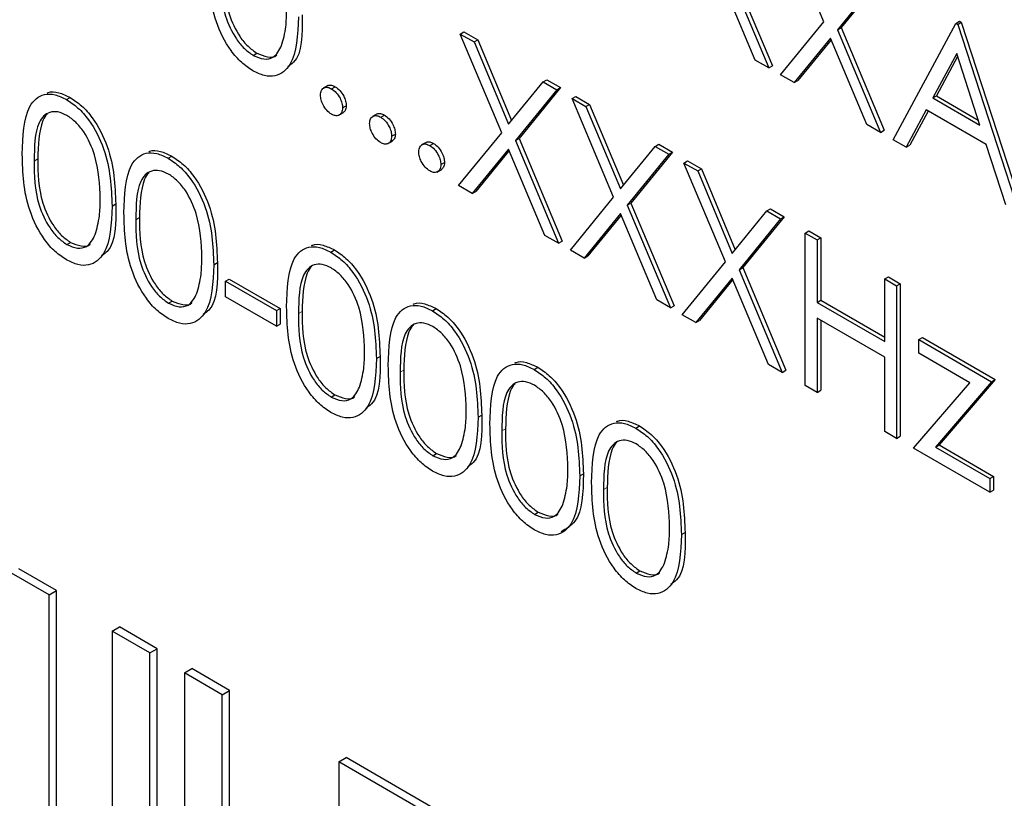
# Paper-space layout 'Blatt2' of a CAD drawing. Header units: millimetres. Extents: x 5 to 418, y 2 to 292.
# Tile 27 of 74: x 103.03 to 106.2, y 185.95 to 188.45. Entities that reach past the tile are written whole.
import ezdxf

# ---------------------------------------------------------------- set-up
doc = ezdxf.new("R2010")
doc.units = ezdxf.units.MM

psp = doc.layouts.new('Blatt2')

# ---------------------------------------------------------------- linework, layer by layer
at = {"color": 7, "linetype": 'Continuous', "lineweight": 25}
for p, q in [((105.6155, 188.439), (105.4824, 188.7559)), ((105.3004, 188.6208), (105.4389, 188.291)), ((105.3122, 188.6276), (105.4507, 188.2978)), ((105.3949, 188.3164), (105.2784, 188.5939)), ((105.7924, 188.5769), (105.6594, 188.4136)), ((105.8042, 188.5837), (105.6712, 188.4204)), ((105.477, 188.2691), (105.6155, 188.439)), ((105.8387, 188.0603), (106.0399, 188.434)), ((106.0399, 188.434), (106.0517, 188.4408)), ((106.0399, 188.434), (106.0454, 188.4309)), ((106.0454, 188.4309), (106.0571, 188.4377)), ((106.0454, 188.4309), (106.2412, 187.8279)), ((106.0517, 188.4408), (106.0571, 188.4377)), ((106.0571, 188.4377), (106.253, 187.8347)), ((104.4489, 188.3998), (104.4607, 188.4066)), ((104.4489, 188.3998), (104.4929, 188.3745)), ((104.582, 188.0829), (104.4489, 188.3998)), ((104.4607, 188.4066), (104.5047, 188.3813)), ((105.6594, 188.4136), (105.6712, 188.4204)), ((105.6594, 188.4136), (105.7979, 188.0838)), ((105.6712, 188.4204), (105.8097, 188.0906)), ((104.4929, 188.3745), (104.5047, 188.3813)), ((104.4929, 188.3745), (104.6039, 188.1099)), ((104.5047, 188.3813), (104.6136, 188.1218)), ((105.6374, 188.3867), (105.5209, 188.2437)), ((105.6395, 188.3816), (105.5327, 188.2505)), ((105.7539, 188.1092), (105.6374, 188.3867)), ((103.7843, 188.3313), (103.7961, 188.3381)), ((106.0422, 188.3372), (105.9654, 188.1944)), ((106.117, 188.1068), (106.0422, 188.3372)), ((105.4389, 188.291), (105.3949, 188.3164)), ((106.0453, 188.3278), (105.9772, 188.2012)), ((105.4389, 188.291), (105.4507, 188.2978)), ((104.6039, 188.1099), (104.715, 188.2462)), ((104.715, 188.2462), (104.7268, 188.253)), ((104.715, 188.2462), (104.759, 188.2208)), ((104.7268, 188.253), (104.7708, 188.2276)), ((105.5209, 188.2437), (105.477, 188.2691)), ((105.5209, 188.2437), (105.5327, 188.2505)), ((104.0238, 188.2341), (104.0091, 188.2256)), ((104.0355, 188.2239), (104.0473, 188.2307)), ((104.759, 188.2208), (104.626, 188.0576)), ((104.7708, 188.2276), (104.6377, 188.0644)), ((104.759, 188.2208), (104.7708, 188.2276)), ((103.1847, 188.1896), (103.1965, 188.1964)), ((104.8079, 188.1926), (104.8197, 188.1994)), ((104.8079, 188.1926), (104.8519, 188.1672)), ((104.941, 187.8757), (104.8079, 188.1926)), ((104.8197, 188.1994), (104.8636, 188.174)), ((105.9654, 188.1944), (105.9772, 188.2012)), ((105.9654, 188.1944), (106.117, 188.1068)), ((105.9772, 188.2012), (106.1116, 188.1236)), ((104.0589, 188.1389), (104.0736, 188.1474)), ((104.0709, 188.1627), (104.0827, 188.1695)), ((104.8519, 188.1672), (104.8636, 188.174)), ((104.8519, 188.1672), (104.9629, 187.9027)), ((104.8636, 188.174), (104.9726, 187.9145)), ((105.9447, 188.1561), (105.8802, 188.0363)), ((105.9509, 188.1525), (105.892, 188.0431)), ((106.1371, 188.045), (105.9447, 188.1561)), ((104.1816, 188.1431), (104.1668, 188.1346)), ((104.1933, 188.1329), (104.2051, 188.1397)), ((104.4435, 187.913), (104.582, 188.0829)), ((105.7979, 188.0838), (105.7539, 188.1092)), ((105.7979, 188.0838), (105.8097, 188.0906)), ((104.2166, 188.0478), (104.2314, 188.0563)), ((104.2286, 188.0716), (104.2404, 188.0784)), ((104.3393, 188.052), (104.3246, 188.0435)), ((104.351, 188.0418), (104.3628, 188.0486)), ((104.626, 188.0576), (104.6377, 188.0644)), ((104.626, 188.0576), (104.7644, 187.7278)), ((104.6377, 188.0644), (104.7762, 187.7346)), ((105.8802, 188.0363), (105.8387, 188.0603)), ((104.6039, 188.0306), (104.4874, 187.8877)), ((104.6061, 188.0256), (104.4992, 187.8945)), ((104.7205, 187.7531), (104.6039, 188.0306)), ((104.9629, 187.9027), (105.074, 188.039)), ((105.1297, 188.0204), (104.9967, 187.8571)), ((105.074, 188.039), (105.0858, 188.0458)), ((105.074, 188.039), (105.118, 188.0136)), ((105.0858, 188.0458), (105.1297, 188.0204)), ((105.118, 188.0136), (105.1297, 188.0204)), ((105.8802, 188.0363), (105.892, 188.0431)), ((106.1998, 187.8518), (106.1371, 188.045)), ((103.5111, 188.0012), (103.5229, 188.008)), ((104.3864, 187.9806), (104.3982, 187.9874)), ((105.118, 188.0136), (104.985, 187.8503)), ((105.1669, 187.9853), (105.1787, 187.9921)), ((105.1669, 187.9853), (105.2109, 187.96)), ((105.3, 187.6685), (105.1669, 187.9853)), ((105.1787, 187.9921), (105.2226, 187.9668)), ((104.3744, 187.9567), (104.3891, 187.9652)), ((105.2109, 187.96), (105.2226, 187.9668)), ((105.2109, 187.96), (105.3219, 187.6954)), ((105.2226, 187.9668), (105.3316, 187.7073)), ((104.4874, 187.8877), (104.4435, 187.913)), ((104.4874, 187.8877), (104.4992, 187.8945)), ((104.8025, 187.7058), (104.941, 187.8757)), ((103.3312, 187.8473), (103.3429, 187.8541)), ((104.985, 187.8503), (104.9967, 187.8571)), ((104.985, 187.8503), (105.1234, 187.5205)), ((104.9967, 187.8571), (105.1352, 187.5273)), ((105.3219, 187.6954), (105.433, 187.8317)), ((105.433, 187.8317), (105.4448, 187.8385)), ((105.433, 187.8317), (105.477, 187.8064)), ((105.4448, 187.8385), (105.4887, 187.8132)), ((104.9629, 187.8234), (104.8464, 187.6804)), ((104.9651, 187.8183), (104.8582, 187.6872)), ((105.0795, 187.5459), (104.9629, 187.8234)), ((105.477, 187.8064), (105.3439, 187.6431)), ((105.4887, 187.8132), (105.3557, 187.6499)), ((105.477, 187.8064), (105.4887, 187.8132)), ((105.5558, 187.7608), (105.5676, 187.7676)), ((105.5676, 187.7676), (105.6057, 187.7457)), ((104.7644, 187.7278), (104.7205, 187.7531)), ((104.7644, 187.7278), (104.7762, 187.7346)), ((105.5558, 187.7608), (105.5939, 187.7388)), ((105.5558, 187.2709), (105.5558, 187.7608)), ((105.5939, 187.7388), (105.6057, 187.7457)), ((105.5939, 187.7388), (105.5939, 187.5379)), ((105.6057, 187.7457), (105.6057, 187.5447)), ((103.186, 187.724), (103.1978, 187.7308)), ((104.0332, 187.6997), (104.045, 187.7065)), ((104.8464, 187.6804), (104.8025, 187.7058)), ((104.8464, 187.6804), (104.8582, 187.6872)), ((103.6575, 187.6589), (103.6693, 187.6657)), ((105.1615, 187.4986), (105.3, 187.6685)), ((105.3439, 187.6431), (105.3557, 187.6499)), ((105.3439, 187.6431), (105.4824, 187.3133)), ((105.3557, 187.6499), (105.4942, 187.3201)), ((103.6956, 187.6057), (103.7074, 187.6125)), ((103.7074, 187.6125), (103.8706, 187.5183)), ((105.3219, 187.6161), (105.2054, 187.4732)), ((105.3241, 187.6111), (105.2172, 187.48)), ((105.4385, 187.3387), (105.3219, 187.6161)), ((105.8115, 187.6132), (105.8233, 187.6201)), ((105.8115, 187.4123), (105.8115, 187.6132)), ((105.8115, 187.6132), (105.8495, 187.5913)), ((105.8233, 187.6201), (105.8613, 187.5981)), ((103.6956, 187.6057), (103.8588, 187.5115)), ((103.6956, 187.5555), (103.6956, 187.6057)), ((105.8495, 187.5913), (105.8613, 187.5981)), ((105.8495, 187.5913), (105.8495, 187.1013)), ((105.8613, 187.5981), (105.8613, 187.1081)), ((103.8588, 187.4613), (103.6956, 187.5555)), ((105.1234, 187.5205), (105.0795, 187.5459)), ((105.5939, 187.5379), (105.6057, 187.5447)), ((105.6057, 187.5447), (105.8115, 187.4259)), ((103.5124, 187.5356), (103.5241, 187.5424)), ((103.8588, 187.5115), (103.8706, 187.5183)), ((103.8588, 187.5115), (103.8588, 187.4613)), ((103.8706, 187.5183), (103.8706, 187.4681)), ((104.3596, 187.5113), (104.3714, 187.5181)), ((105.1234, 187.5205), (105.1352, 187.5273)), ((105.5939, 187.5379), (105.8115, 187.4123)), ((105.2054, 187.4732), (105.1615, 187.4986)), ((105.2054, 187.4732), (105.2172, 187.48)), ((105.8115, 187.362), (105.5939, 187.4876)), ((105.5939, 187.4876), (105.5939, 187.2489)), ((105.6057, 187.4808), (105.6057, 187.2557)), ((103.8588, 187.4613), (103.8706, 187.4681)), ((105.9203, 187.4185), (105.932, 187.4253)), ((105.9203, 187.4185), (106.1541, 187.2835)), ((105.9203, 187.3746), (105.9203, 187.4185)), ((105.932, 187.4253), (106.1659, 187.2903)), ((104.1797, 187.3575), (104.1915, 187.3643)), ((105.8115, 187.1233), (105.8115, 187.362)), ((106.0844, 187.2798), (105.9203, 187.3746)), ((104.686, 187.3229), (104.6977, 187.3297)), ((105.4824, 187.3133), (105.4385, 187.3387)), ((105.4824, 187.3133), (105.4942, 187.3201)), ((106.1659, 187.2903), (105.9856, 187.0804)), ((106.1541, 187.2835), (106.1659, 187.2903)), ((105.5939, 187.2489), (105.5558, 187.2709)), ((105.9039, 187.0699), (106.0844, 187.2798)), ((106.1541, 187.2835), (105.9738, 187.0736)), ((104.0345, 187.2342), (104.0463, 187.241)), ((105.5939, 187.2489), (105.6057, 187.2557)), ((104.506, 187.1691), (104.5178, 187.1759)), ((105.0123, 187.1345), (105.0241, 187.1413)), ((105.8495, 187.1013), (105.8115, 187.1233)), ((105.8495, 187.1013), (105.8613, 187.1081)), ((106.1487, 186.9286), (105.9039, 187.0699)), ((105.9738, 187.0736), (105.9856, 187.0804)), ((105.9738, 187.0736), (106.1487, 186.9726)), ((105.9856, 187.0804), (106.1605, 186.9794)), ((104.3609, 187.0458), (104.3727, 187.0526)), ((104.8324, 186.9807), (104.8442, 186.9875)), ((106.1487, 186.9726), (106.1605, 186.9794)), ((106.1605, 186.9794), (106.1605, 186.9354)), ((106.1487, 186.9726), (106.1487, 186.9286)), ((106.1487, 186.9286), (106.1605, 186.9354)), ((104.6872, 186.8574), (104.699, 186.8642)), ((105.1588, 186.7923), (105.1705, 186.7991)), ((103.1294, 186.5991), (103.0082, 186.669)), ((103.153, 186.6127), (103.0318, 186.6826)), ((105.0136, 186.669), (105.0254, 186.6758)), ((103.1294, 186.5991), (103.153, 186.6127)), ((103.1294, 185.7825), (103.1294, 186.5991)), ((103.153, 185.7961), (103.153, 186.6127)), ((103.3314, 186.4825), (103.355, 186.4961)), ((103.4526, 186.4125), (103.3314, 186.4825)), ((103.3314, 186.4825), (103.3314, 185.6659)), ((103.4762, 186.4261), (103.355, 186.4961)), ((103.4526, 186.4125), (103.4762, 186.4261)), ((103.4526, 185.5959), (103.4526, 186.4125)), ((103.4762, 185.6095), (103.4762, 186.4261)), ((103.5637, 186.3483), (103.5873, 186.362)), ((103.6849, 186.2784), (103.5637, 186.3483)), ((103.5637, 186.3483), (103.5637, 185.5318)), ((103.7085, 186.292), (103.5873, 186.362)), ((103.6849, 186.2784), (103.7085, 186.292)), ((103.7085, 185.4754), (103.7085, 186.292)), ((103.6849, 185.4618), (103.6849, 186.2784)), ((104.0586, 186.0626), (104.0822, 186.0763)), ((104.5232, 185.7944), (104.0586, 186.0626)), ((104.0586, 186.0626), (104.0586, 185.2461)), ((104.5468, 185.808), (104.0822, 186.0763))]:
    psp.add_line(p, q, dxfattribs=at)
at = {"color": 7, "linetype": 'Continuous', "lineweight": 18}
for p, q in [((103.0809, 187.992), (103.0927, 187.9988)), ((103.4073, 187.8035), (103.4191, 187.8104)), ((103.9295, 187.5021), (103.9413, 187.5089)), ((104.2558, 187.3137), (104.2676, 187.3205)), ((104.5822, 187.1253), (104.594, 187.1321)), ((104.9085, 186.9369), (104.9203, 186.9437))]:
    psp.add_line(p, q, dxfattribs=at)
at = {"color": 7, "linetype": 'Continuous', "lineweight": 25}
for points, knots in [([(103.783, 188.2817), (103.7707, 188.2901), (103.7459, 188.3067), (103.7008, 188.3583), (103.6451, 188.4728), (103.6428, 188.5617), (103.6412, 188.621)], [0, 0, 0, 0, 0.125551, 0.25109, 0.50025, 1, 1, 1, 1]), ([(103.6793, 188.5992), (103.6796, 188.5532), (103.68, 188.4844), (103.7208, 188.394), (103.7552, 188.3517), (103.7746, 188.3381), (103.7843, 188.3313)], [0, 0, 0, 0, 0.500291, 0.749086, 0.874606, 1, 1, 1, 1]), ([(103.6911, 188.606), (103.6914, 188.56), (103.6918, 188.4912), (103.7326, 188.4008), (103.767, 188.3585), (103.7864, 188.3449), (103.7961, 188.3381)], [0, 0, 0, 0, 0.500291, 0.749086, 0.874606, 1, 1, 1, 1]), ([(103.8753, 188.3628), (103.8807, 188.3823), (103.8904, 188.4171), (103.8911, 188.4585), (103.8914, 188.4767)], [0, 0, 0, 0, 0.559599, 1, 1, 1, 1]), ([(103.9413, 188.4613), (103.9418, 188.3996), (103.9424, 188.3259), (103.9017, 188.2992), (103.8951, 188.2949)], [0, 0, 0, 0, 0.83825, 1, 1, 1, 1]), ([(103.9295, 188.4545), (103.9271, 188.3971), (103.9236, 188.311), (103.8659, 188.2631), (103.8205, 188.2636), (103.7955, 188.2757), (103.783, 188.2817)], [0, 0, 0, 0, 0.499407, 0.748743, 0.874372, 1, 1, 1, 1]), ([(103.7843, 188.3313), (103.7959, 188.3263), (103.8191, 188.3162), (103.8549, 188.3235), (103.8676, 188.3479), (103.8753, 188.3628)], [0, 0, 0, 0, 0.280257, 0.560781, 1, 1, 1, 1]), ([(103.7961, 188.3381), (103.8074, 188.3335), (103.83, 188.3243), (103.8533, 188.3242), (103.8594, 188.3325), (103.8596, 188.3328)], [0, 0, 0, 0, 0.4923829, 0.9852344, 1, 1, 1, 1]), ([(103.0429, 188.0137), (103.0445, 188.0713), (103.0466, 188.1433), (103.0861, 188.1941), (103.1137, 188.2074), (103.1475, 188.2076), (103.1723, 188.1956), (103.1847, 188.1896)], [0, 0, 0, 0, 0.498702, 0.6241765, 0.7494675, 0.8747453, 1, 1, 1, 1]), ([(103.1231, 188.2104), (103.1242, 188.211), (103.1343, 188.2161), (103.1597, 188.2136), (103.1842, 188.2021), (103.1965, 188.1964)], [0, 0, 0, 0, 0.057969, 0.529028, 1, 1, 1, 1]), ([(104.0002, 188.2035), (104.0008, 188.2092), (104.002, 188.2205), (104.0116, 188.2283), (104.0232, 188.2298), (104.0314, 188.2259), (104.0355, 188.2239)], [0, 0, 0, 0, 0.279576, 0.559284, 0.779552, 1, 1, 1, 1]), ([(104.0228, 188.2327), (104.0234, 188.2333), (104.0264, 188.2364), (104.0352, 188.2363), (104.0433, 188.2326), (104.0473, 188.2307)], [0, 0, 0, 0, 0.116538, 0.55809, 1, 1, 1, 1]), ([(104.0355, 188.2239), (104.0408, 188.2202), (104.0512, 188.2128), (104.0627, 188.195), (104.0699, 188.1775), (104.0706, 188.1676), (104.0709, 188.1627)], [0, 0, 0, 0, 0.279602, 0.559212, 0.779475, 1, 1, 1, 1]), ([(104.0473, 188.2307), (104.0526, 188.227), (104.063, 188.2196), (104.0745, 188.2018), (104.0817, 188.1843), (104.0824, 188.1744), (104.0827, 188.1695)], [0, 0, 0, 0, 0.279602, 0.559212, 0.779475, 1, 1, 1, 1]), ([(103.1847, 188.1896), (103.1972, 188.1812), (103.2222, 188.1645), (103.2677, 188.1126), (103.325, 187.9978), (103.3287, 187.9075), (103.3312, 187.8473)], [0, 0, 0, 0, 0.1256, 0.251197, 0.500581, 1, 1, 1, 1]), ([(103.1965, 188.1964), (103.209, 188.188), (103.234, 188.1713), (103.2795, 188.1194), (103.3368, 188.0046), (103.3405, 187.9143), (103.3429, 187.8541)], [0, 0, 0, 0, 0.1256, 0.251197, 0.500581, 1, 1, 1, 1]), ([(104.0355, 188.1423), (104.0303, 188.146), (104.0199, 188.1535), (104.0084, 188.1712), (104.0013, 188.1887), (104.0006, 188.1986), (104.0002, 188.2035)], [0, 0, 0, 0, 0.2795812, 0.5591432, 0.7795754, 1, 1, 1, 1]), ([(103.186, 188.1386), (103.1763, 188.1431), (103.1568, 188.1521), (103.131, 188.1497), (103.1104, 188.1375), (103.0824, 188.0941), (103.0816, 188.0373), (103.0809, 187.992)], [0, 0, 0, 0, 0.125139, 0.250418, 0.375519, 0.500847, 1, 1, 1, 1]), ([(104.0709, 188.1627), (104.0703, 188.157), (104.069, 188.1457), (104.0594, 188.138), (104.0478, 188.1365), (104.0396, 188.1403), (104.0355, 188.1423)], [0, 0, 0, 0, 0.2794691, 0.5593578, 0.7796739, 1, 1, 1, 1]), ([(104.0827, 188.1695), (104.0822, 188.1637), (104.0813, 188.1531), (104.0747, 188.149), (104.0718, 188.1471)], [0, 0, 0, 0, 0.554441, 1, 1, 1, 1]), ([(104.1805, 188.1416), (104.1812, 188.1422), (104.1842, 188.1453), (104.193, 188.1452), (104.201, 188.1415), (104.2051, 188.1397)], [0, 0, 0, 0, 0.1165381, 0.5580897, 1, 1, 1, 1]), ([(103.1238, 188.143), (103.1236, 188.1429), (103.1166, 188.1388), (103.096, 188.0979), (103.0942, 188.0428), (103.0927, 187.9988)], [0, 0, 0, 0, 0.004517, 0.204302, 1, 1, 1, 1]), ([(103.2931, 187.8695), (103.2915, 187.9159), (103.2892, 187.9854), (103.2495, 188.0756), (103.2151, 188.1182), (103.1957, 188.1318), (103.186, 188.1386)], [0, 0, 0, 0, 0.500072, 0.749021, 0.874598, 1, 1, 1, 1]), ([(104.1579, 188.1124), (104.1585, 188.1181), (104.1598, 188.1294), (104.1694, 188.1372), (104.181, 188.1387), (104.1892, 188.1348), (104.1933, 188.1329)], [0, 0, 0, 0, 0.2795762, 0.5592837, 0.7795524, 1, 1, 1, 1]), ([(104.1933, 188.0512), (104.1881, 188.0549), (104.1777, 188.0624), (104.1662, 188.0802), (104.1591, 188.0976), (104.1583, 188.1075), (104.1579, 188.1124)], [0, 0, 0, 0, 0.2795812, 0.5591432, 0.7795754, 1, 1, 1, 1]), ([(104.1933, 188.1329), (104.1985, 188.1292), (104.209, 188.1217), (104.2204, 188.1039), (104.2277, 188.0864), (104.2283, 188.0766), (104.2286, 188.0716)], [0, 0, 0, 0, 0.279602, 0.559212, 0.779475, 1, 1, 1, 1]), ([(104.2051, 188.1397), (104.2103, 188.136), (104.2208, 188.1285), (104.2322, 188.1107), (104.2394, 188.0932), (104.2401, 188.0834), (104.2404, 188.0784)], [0, 0, 0, 0, 0.279602, 0.559212, 0.779475, 1, 1, 1, 1]), ([(104.2286, 188.0716), (104.228, 188.066), (104.2268, 188.0546), (104.2171, 188.0469), (104.2056, 188.0454), (104.1974, 188.0493), (104.1933, 188.0512)], [0, 0, 0, 0, 0.2794691, 0.5593578, 0.7796739, 1, 1, 1, 1]), ([(104.2404, 188.0784), (104.2399, 188.0726), (104.239, 188.0621), (104.2324, 188.0579), (104.2295, 188.056)], [0, 0, 0, 0, 0.554441, 1, 1, 1, 1]), ([(104.3383, 188.0505), (104.3389, 188.0512), (104.3419, 188.0542), (104.3507, 188.0542), (104.3588, 188.0505), (104.3628, 188.0486)], [0, 0, 0, 0, 0.116538, 0.55809, 1, 1, 1, 1]), ([(104.3628, 188.0486), (104.368, 188.0449), (104.3785, 188.0375), (104.3899, 188.0196), (104.3972, 188.0022), (104.3978, 187.9923), (104.3982, 187.9874)], [0, 0, 0, 0, 0.279602, 0.559212, 0.779475, 1, 1, 1, 1]), ([(103.3692, 187.8253), (103.3709, 187.8829), (103.3729, 187.9549), (103.4125, 188.0057), (103.44, 188.019), (103.4739, 188.0191), (103.4987, 188.0072), (103.5111, 188.0012)], [0, 0, 0, 0, 0.498702, 0.624177, 0.749467, 0.874745, 1, 1, 1, 1]), ([(103.4495, 188.022), (103.4506, 188.0226), (103.4607, 188.0277), (103.4861, 188.0252), (103.5106, 188.0137), (103.5229, 188.008)], [0, 0, 0, 0, 0.057969, 0.529028, 1, 1, 1, 1]), ([(104.3157, 188.0214), (104.3163, 188.027), (104.3175, 188.0384), (104.3271, 188.0462), (104.3387, 188.0476), (104.3469, 188.0437), (104.351, 188.0418)], [0, 0, 0, 0, 0.2795762, 0.5592837, 0.7795524, 1, 1, 1, 1]), ([(104.351, 187.9601), (104.3458, 187.9639), (104.3354, 187.9714), (104.3239, 187.9891), (104.3168, 188.0065), (104.316, 188.0164), (104.3157, 188.0214)], [0, 0, 0, 0, 0.2795812, 0.5591432, 0.7795754, 1, 1, 1, 1]), ([(104.351, 188.0418), (104.3563, 188.0381), (104.3667, 188.0307), (104.3781, 188.0128), (104.3854, 187.9954), (104.3861, 187.9855), (104.3864, 187.9806)], [0, 0, 0, 0, 0.279602, 0.559212, 0.779475, 1, 1, 1, 1]), ([(103.1847, 187.6745), (103.1723, 187.6828), (103.1476, 187.6995), (103.1025, 187.7511), (103.0468, 187.8656), (103.0444, 187.9544), (103.0429, 188.0137)], [0, 0, 0, 0, 0.125551, 0.25109, 0.50025, 1, 1, 1, 1]), ([(103.0809, 187.992), (103.0813, 187.946), (103.0817, 187.8771), (103.1225, 187.7867), (103.1569, 187.7445), (103.1763, 187.7308), (103.186, 187.724)], [0, 0, 0, 0, 0.500291, 0.749086, 0.874606, 1, 1, 1, 1]), ([(103.0927, 187.9988), (103.093, 187.9528), (103.0935, 187.8839), (103.1343, 187.7935), (103.1687, 187.7513), (103.1881, 187.7376), (103.1978, 187.7308)], [0, 0, 0, 0, 0.500291, 0.749086, 0.874606, 1, 1, 1, 1]), ([(103.5111, 188.0012), (103.5236, 187.9928), (103.5485, 187.9761), (103.5941, 187.9242), (103.6514, 187.8094), (103.6551, 187.7191), (103.6575, 187.6589)], [0, 0, 0, 0, 0.1256, 0.251197, 0.500581, 1, 1, 1, 1]), ([(103.5229, 188.008), (103.5354, 187.9996), (103.5603, 187.9829), (103.6058, 187.931), (103.6632, 187.8162), (103.6669, 187.7259), (103.6693, 187.6657)], [0, 0, 0, 0, 0.1256, 0.251197, 0.500581, 1, 1, 1, 1]), ([(104.3982, 187.9874), (104.3977, 187.9815), (104.3967, 187.971), (104.3902, 187.9668), (104.3872, 187.965)], [0, 0, 0, 0, 0.554441, 1, 1, 1, 1]), ([(103.5124, 187.9502), (103.5026, 187.9547), (103.4832, 187.9637), (103.4574, 187.9613), (103.4368, 187.9491), (103.4087, 187.9057), (103.4079, 187.8489), (103.4073, 187.8035)], [0, 0, 0, 0, 0.125139, 0.250418, 0.375519, 0.500847, 1, 1, 1, 1]), ([(103.4501, 187.9546), (103.45, 187.9545), (103.443, 187.9504), (103.4223, 187.9095), (103.4205, 187.8544), (103.4191, 187.8104)], [0, 0, 0, 0, 0.004517, 0.204302, 1, 1, 1, 1]), ([(104.3864, 187.9806), (104.3858, 187.9749), (104.3845, 187.9636), (104.3749, 187.9559), (104.3633, 187.9543), (104.3551, 187.9582), (104.351, 187.9601)], [0, 0, 0, 0, 0.2794691, 0.5593578, 0.7796739, 1, 1, 1, 1]), ([(103.6194, 187.6811), (103.6179, 187.7275), (103.6155, 187.797), (103.5758, 187.8872), (103.5415, 187.9298), (103.5221, 187.9434), (103.5124, 187.9502)], [0, 0, 0, 0, 0.500072, 0.749021, 0.874598, 1, 1, 1, 1]), ([(103.277, 187.7556), (103.2824, 187.7751), (103.2921, 187.8098), (103.2928, 187.8513), (103.2931, 187.8695)], [0, 0, 0, 0, 0.559599, 1, 1, 1, 1]), ([(103.3312, 187.8473), (103.3288, 187.7899), (103.3252, 187.7038), (103.2676, 187.6558), (103.2222, 187.6564), (103.1972, 187.6685), (103.1847, 187.6745)], [0, 0, 0, 0, 0.499407, 0.748743, 0.874372, 1, 1, 1, 1]), ([(103.3429, 187.8541), (103.3435, 187.7924), (103.3441, 187.7187), (103.3033, 187.692), (103.2967, 187.6877)], [0, 0, 0, 0, 0.83825, 1, 1, 1, 1]), ([(103.5111, 187.4861), (103.4987, 187.4944), (103.4739, 187.5111), (103.4289, 187.5627), (103.3732, 187.6772), (103.3708, 187.766), (103.3692, 187.8253)], [0, 0, 0, 0, 0.1255507, 0.25109, 0.5002501, 1, 1, 1, 1]), ([(103.4073, 187.8035), (103.4076, 187.7576), (103.4081, 187.6887), (103.4488, 187.5983), (103.4832, 187.5561), (103.5026, 187.5424), (103.5124, 187.5356)], [0, 0, 0, 0, 0.500291, 0.749086, 0.874606, 1, 1, 1, 1]), ([(103.4191, 187.8104), (103.4194, 187.7644), (103.4199, 187.6955), (103.4606, 187.6051), (103.495, 187.5629), (103.5144, 187.5492), (103.5241, 187.5424)], [0, 0, 0, 0, 0.500291, 0.749086, 0.874606, 1, 1, 1, 1]), ([(103.186, 187.724), (103.1976, 187.719), (103.2208, 187.709), (103.2566, 187.7163), (103.2693, 187.7407), (103.277, 187.7556)], [0, 0, 0, 0, 0.280257, 0.560781, 1, 1, 1, 1]), ([(103.1978, 187.7308), (103.2091, 187.7262), (103.2317, 187.717), (103.255, 187.717), (103.2611, 187.7253), (103.2612, 187.7256)], [0, 0, 0, 0, 0.492383, 0.985234, 1, 1, 1, 1]), ([(103.8914, 187.5239), (103.893, 187.5814), (103.8951, 187.6535), (103.9346, 187.7042), (103.9622, 187.7176), (103.996, 187.7177), (104.0208, 187.7057), (104.0332, 187.6997)], [0, 0, 0, 0, 0.498702, 0.624177, 0.749467, 0.874745, 1, 1, 1, 1]), ([(103.9717, 187.7206), (103.9728, 187.7211), (103.9829, 187.7263), (104.0082, 187.7238), (104.0328, 187.7123), (104.045, 187.7065)], [0, 0, 0, 0, 0.057969, 0.529028, 1, 1, 1, 1]), ([(104.045, 187.7065), (104.0575, 187.6982), (104.0825, 187.6814), (104.128, 187.6296), (104.1854, 187.5148), (104.189, 187.4245), (104.1915, 187.3643)], [0, 0, 0, 0, 0.1256, 0.251197, 0.500581, 1, 1, 1, 1]), ([(103.6034, 187.5672), (103.6088, 187.5867), (103.6184, 187.6214), (103.6191, 187.6628), (103.6194, 187.6811)], [0, 0, 0, 0, 0.559599, 1, 1, 1, 1]), ([(104.0332, 187.6997), (104.0457, 187.6914), (104.0707, 187.6746), (104.1162, 187.6228), (104.1736, 187.5079), (104.1772, 187.4177), (104.1797, 187.3575)], [0, 0, 0, 0, 0.1256, 0.251197, 0.500581, 1, 1, 1, 1]), ([(103.6575, 187.6589), (103.6551, 187.6015), (103.6516, 187.5154), (103.5939, 187.4674), (103.5485, 187.468), (103.5236, 187.4801), (103.5111, 187.4861)], [0, 0, 0, 0, 0.4994065, 0.7487427, 0.8743724, 1, 1, 1, 1]), ([(103.6693, 187.6657), (103.6698, 187.604), (103.6704, 187.5303), (103.6297, 187.5036), (103.6231, 187.4993)], [0, 0, 0, 0, 0.83825, 1, 1, 1, 1]), ([(104.0345, 187.6487), (104.0248, 187.6532), (104.0053, 187.6622), (103.9795, 187.6599), (103.959, 187.6477), (103.9309, 187.6042), (103.9301, 187.5475), (103.9295, 187.5021)], [0, 0, 0, 0, 0.125139, 0.250418, 0.375519, 0.500847, 1, 1, 1, 1]), ([(103.9723, 187.6532), (103.9721, 187.6531), (103.9652, 187.649), (103.9445, 187.6081), (103.9427, 187.553), (103.9413, 187.5089)], [0, 0, 0, 0, 0.0045166, 0.204302, 1, 1, 1, 1]), ([(104.1416, 187.3796), (104.14, 187.426), (104.1377, 187.4955), (104.098, 187.5858), (104.0637, 187.6284), (104.0442, 187.642), (104.0345, 187.6487)], [0, 0, 0, 0, 0.500072, 0.749021, 0.874598, 1, 1, 1, 1]), ([(103.5124, 187.5356), (103.5239, 187.5306), (103.5471, 187.5206), (103.5829, 187.5279), (103.5956, 187.5523), (103.6034, 187.5672)], [0, 0, 0, 0, 0.280257, 0.560781, 1, 1, 1, 1]), ([(103.5241, 187.5424), (103.5354, 187.5378), (103.5581, 187.5286), (103.5813, 187.5286), (103.5874, 187.5369), (103.5876, 187.5372)], [0, 0, 0, 0, 0.492383, 0.985234, 1, 1, 1, 1]), ([(104.0332, 187.1847), (104.0209, 187.193), (103.9961, 187.2096), (103.9511, 187.2613), (103.8953, 187.3758), (103.893, 187.4646), (103.8914, 187.5239)], [0, 0, 0, 0, 0.125551, 0.25109, 0.50025, 1, 1, 1, 1]), ([(104.2178, 187.3355), (104.2194, 187.393), (104.2215, 187.4651), (104.261, 187.5158), (104.2885, 187.5292), (104.3224, 187.5293), (104.3472, 187.5173), (104.3596, 187.5113)], [0, 0, 0, 0, 0.498702, 0.624177, 0.749467, 0.874745, 1, 1, 1, 1]), ([(104.298, 187.5322), (104.2991, 187.5327), (104.3092, 187.5379), (104.3346, 187.5354), (104.3591, 187.5239), (104.3714, 187.5181)], [0, 0, 0, 0, 0.057969, 0.529028, 1, 1, 1, 1]), ([(104.3596, 187.5113), (104.3721, 187.503), (104.3971, 187.4862), (104.4426, 187.4344), (104.4999, 187.3195), (104.5036, 187.2293), (104.506, 187.1691)], [0, 0, 0, 0, 0.1256, 0.251197, 0.500581, 1, 1, 1, 1]), ([(104.3714, 187.5181), (104.3839, 187.5098), (104.4089, 187.493), (104.4544, 187.4412), (104.5117, 187.3263), (104.5154, 187.2361), (104.5178, 187.1759)], [0, 0, 0, 0, 0.1256, 0.251197, 0.500581, 1, 1, 1, 1]), ([(103.9295, 187.5021), (103.9298, 187.4561), (103.9303, 187.3873), (103.971, 187.2969), (104.0054, 187.2546), (104.0248, 187.241), (104.0345, 187.2342)], [0, 0, 0, 0, 0.500291, 0.749086, 0.874606, 1, 1, 1, 1]), ([(103.9413, 187.5089), (103.9416, 187.4629), (103.942, 187.3941), (103.9828, 187.3037), (104.0172, 187.2614), (104.0366, 187.2478), (104.0463, 187.241)], [0, 0, 0, 0, 0.500291, 0.749086, 0.874606, 1, 1, 1, 1]), ([(104.3609, 187.4603), (104.3512, 187.4648), (104.3317, 187.4738), (104.3059, 187.4715), (104.2853, 187.4593), (104.2572, 187.4158), (104.2565, 187.3591), (104.2558, 187.3137)], [0, 0, 0, 0, 0.125139, 0.250418, 0.375519, 0.500847, 1, 1, 1, 1]), ([(104.2987, 187.4648), (104.2985, 187.4647), (104.2915, 187.4606), (104.2709, 187.4197), (104.2691, 187.3646), (104.2676, 187.3205)], [0, 0, 0, 0, 0.004517, 0.204302, 1, 1, 1, 1]), ([(104.468, 187.1912), (104.4664, 187.2376), (104.464, 187.3071), (104.4243, 187.3974), (104.39, 187.44), (104.3706, 187.4536), (104.3609, 187.4603)], [0, 0, 0, 0, 0.500072, 0.749021, 0.874598, 1, 1, 1, 1]), ([(104.1797, 187.3575), (104.1773, 187.3), (104.1738, 187.2139), (104.1161, 187.166), (104.0707, 187.1666), (104.0457, 187.1786), (104.0332, 187.1847)], [0, 0, 0, 0, 0.499407, 0.748743, 0.874372, 1, 1, 1, 1]), ([(104.1255, 187.2657), (104.131, 187.2852), (104.1406, 187.32), (104.1413, 187.3614), (104.1416, 187.3796)], [0, 0, 0, 0, 0.559599, 1, 1, 1, 1]), ([(104.1915, 187.3643), (104.192, 187.3025), (104.1926, 187.2289), (104.1519, 187.2022), (104.1453, 187.1978)], [0, 0, 0, 0, 0.83825, 1, 1, 1, 1]), ([(104.3596, 186.9963), (104.3472, 187.0046), (104.3225, 187.0212), (104.2774, 187.0729), (104.2217, 187.1874), (104.2193, 187.2762), (104.2178, 187.3355)], [0, 0, 0, 0, 0.125551, 0.25109, 0.50025, 1, 1, 1, 1]), ([(104.5441, 187.1471), (104.5458, 187.2046), (104.5478, 187.2767), (104.5874, 187.3274), (104.6149, 187.3408), (104.6488, 187.3409), (104.6736, 187.3289), (104.686, 187.3229)], [0, 0, 0, 0, 0.498702, 0.624177, 0.749467, 0.874745, 1, 1, 1, 1]), ([(104.6244, 187.3438), (104.6255, 187.3443), (104.6356, 187.3495), (104.6609, 187.347), (104.6855, 187.3355), (104.6977, 187.3297)], [0, 0, 0, 0, 0.057969, 0.529028, 1, 1, 1, 1]), ([(104.686, 187.3229), (104.6985, 187.3146), (104.7234, 187.2978), (104.7689, 187.246), (104.8263, 187.1311), (104.83, 187.0409), (104.8324, 186.9807)], [0, 0, 0, 0, 0.1256, 0.251197, 0.500581, 1, 1, 1, 1]), ([(104.6977, 187.3297), (104.7102, 187.3214), (104.7352, 187.3046), (104.7807, 187.2528), (104.8381, 187.1379), (104.8417, 187.0477), (104.8442, 186.9875)], [0, 0, 0, 0, 0.1256, 0.251197, 0.500581, 1, 1, 1, 1]), ([(104.2558, 187.3137), (104.2561, 187.2677), (104.2566, 187.1989), (104.2974, 187.1085), (104.3318, 187.0662), (104.3512, 187.0526), (104.3609, 187.0458)], [0, 0, 0, 0, 0.500291, 0.749086, 0.874606, 1, 1, 1, 1]), ([(104.2676, 187.3205), (104.2679, 187.2745), (104.2684, 187.2057), (104.3091, 187.1153), (104.3435, 187.073), (104.363, 187.0594), (104.3727, 187.0526)], [0, 0, 0, 0, 0.500291, 0.749086, 0.874606, 1, 1, 1, 1]), ([(104.0345, 187.2342), (104.0461, 187.2292), (104.0693, 187.2192), (104.1051, 187.2264), (104.1178, 187.2509), (104.1255, 187.2657)], [0, 0, 0, 0, 0.280257, 0.560781, 1, 1, 1, 1]), ([(104.6872, 187.2719), (104.6775, 187.2764), (104.6581, 187.2854), (104.6323, 187.2831), (104.6117, 187.2709), (104.5836, 187.2274), (104.5828, 187.1707), (104.5822, 187.1253)], [0, 0, 0, 0, 0.125139, 0.250418, 0.375519, 0.500847, 1, 1, 1, 1]), ([(104.625, 187.2764), (104.6249, 187.2763), (104.6179, 187.2722), (104.5972, 187.2313), (104.5954, 187.1762), (104.594, 187.1321)], [0, 0, 0, 0, 0.0045166, 0.204302, 1, 1, 1, 1]), ([(104.7943, 187.0028), (104.7928, 187.0492), (104.7904, 187.1187), (104.7507, 187.209), (104.7164, 187.2516), (104.6969, 187.2652), (104.6872, 187.2719)], [0, 0, 0, 0, 0.500072, 0.749021, 0.874598, 1, 1, 1, 1]), ([(104.0463, 187.241), (104.0576, 187.2364), (104.0802, 187.2272), (104.1035, 187.2272), (104.1096, 187.2355), (104.1098, 187.2357)], [0, 0, 0, 0, 0.492383, 0.985234, 1, 1, 1, 1]), ([(104.506, 187.1691), (104.5037, 187.1116), (104.5001, 187.0255), (104.4424, 186.9776), (104.397, 186.9782), (104.3721, 186.9902), (104.3596, 186.9963)], [0, 0, 0, 0, 0.499407, 0.748743, 0.874372, 1, 1, 1, 1]), ([(104.4519, 187.0773), (104.4573, 187.0968), (104.467, 187.1316), (104.4677, 187.173), (104.468, 187.1912)], [0, 0, 0, 0, 0.559599, 1, 1, 1, 1]), ([(104.5178, 187.1759), (104.5183, 187.1141), (104.519, 187.0405), (104.4782, 187.0138), (104.4716, 187.0094)], [0, 0, 0, 0, 0.8382498, 1, 1, 1, 1]), ([(104.686, 186.8079), (104.6736, 186.8162), (104.6488, 186.8328), (104.6038, 186.8845), (104.548, 186.999), (104.5457, 187.0878), (104.5441, 187.1471)], [0, 0, 0, 0, 0.125551, 0.25109, 0.50025, 1, 1, 1, 1]), ([(104.594, 187.1321), (104.5943, 187.0861), (104.5948, 187.0173), (104.6355, 186.9269), (104.6699, 186.8846), (104.6893, 186.871), (104.699, 186.8642)], [0, 0, 0, 0, 0.500291, 0.749086, 0.874606, 1, 1, 1, 1]), ([(104.8705, 186.9587), (104.8721, 187.0162), (104.8742, 187.0883), (104.9137, 187.139), (104.9412, 187.1524), (104.9751, 187.1525), (104.9999, 187.1405), (105.0123, 187.1345)], [0, 0, 0, 0, 0.498702, 0.624177, 0.749467, 0.874745, 1, 1, 1, 1]), ([(104.9507, 187.1554), (104.9518, 187.1559), (104.9619, 187.1611), (104.9873, 187.1586), (105.0118, 187.1471), (105.0241, 187.1413)], [0, 0, 0, 0, 0.057969, 0.529028, 1, 1, 1, 1]), ([(105.0123, 187.1345), (105.0248, 187.1262), (105.0498, 187.1094), (105.0953, 187.0576), (105.1526, 186.9427), (105.1563, 186.8525), (105.1588, 186.7923)], [0, 0, 0, 0, 0.1256, 0.251197, 0.500581, 1, 1, 1, 1]), ([(105.0241, 187.1413), (105.0366, 187.133), (105.0616, 187.1162), (105.1071, 187.0644), (105.1644, 186.9495), (105.1681, 186.8593), (105.1705, 186.7991)], [0, 0, 0, 0, 0.1256, 0.251197, 0.500581, 1, 1, 1, 1]), ([(104.5822, 187.1253), (104.5825, 187.0793), (104.583, 187.0105), (104.6237, 186.9201), (104.6581, 186.8778), (104.6775, 186.8642), (104.6872, 186.8574)], [0, 0, 0, 0, 0.500291, 0.749086, 0.874606, 1, 1, 1, 1]), ([(104.3609, 187.0458), (104.3725, 187.0408), (104.3957, 187.0308), (104.4315, 187.038), (104.4442, 187.0625), (104.4519, 187.0773)], [0, 0, 0, 0, 0.280257, 0.560781, 1, 1, 1, 1]), ([(105.0136, 187.0835), (105.0039, 187.088), (104.9844, 187.097), (104.9586, 187.0947), (104.938, 187.0825), (104.91, 187.039), (104.9092, 186.9823), (104.9085, 186.9369)], [0, 0, 0, 0, 0.125139, 0.250418, 0.375519, 0.500847, 1, 1, 1, 1]), ([(104.9514, 187.088), (104.9512, 187.0879), (104.9442, 187.0838), (104.9236, 187.0429), (104.9218, 186.9878), (104.9203, 186.9437)], [0, 0, 0, 0, 0.004517, 0.204302, 1, 1, 1, 1]), ([(105.1207, 186.8144), (105.1191, 186.8608), (105.1168, 186.9303), (105.077, 187.0206), (105.0427, 187.0632), (105.0233, 187.0768), (105.0136, 187.0835)], [0, 0, 0, 0, 0.500072, 0.749021, 0.874598, 1, 1, 1, 1]), ([(104.3727, 187.0526), (104.384, 187.048), (104.4066, 187.0388), (104.4298, 187.0388), (104.4359, 187.0471), (104.4361, 187.0473)], [0, 0, 0, 0, 0.492383, 0.985234, 1, 1, 1, 1]), ([(104.8324, 186.9807), (104.83, 186.9232), (104.8265, 186.8371), (104.7688, 186.7892), (104.7234, 186.7898), (104.6984, 186.8018), (104.686, 186.8079)], [0, 0, 0, 0, 0.499407, 0.748743, 0.874372, 1, 1, 1, 1]), ([(104.8442, 186.9875), (104.843, 186.9277), (104.8412, 186.8407), (104.7889, 186.811), (104.7725, 186.8017)], [0, 0, 0, 0, 0.68684, 1, 1, 1, 1]), ([(104.7783, 186.8889), (104.7837, 186.9084), (104.7933, 186.9432), (104.794, 186.9846), (104.7943, 187.0028)], [0, 0, 0, 0, 0.559599, 1, 1, 1, 1]), ([(105.0123, 186.6195), (104.9999, 186.6278), (104.9752, 186.6444), (104.9301, 186.6961), (104.8744, 186.8105), (104.872, 186.8994), (104.8705, 186.9587)], [0, 0, 0, 0, 0.125551, 0.25109, 0.50025, 1, 1, 1, 1]), ([(104.9203, 186.9437), (104.9206, 186.8977), (104.9211, 186.8289), (104.9619, 186.7385), (104.9963, 186.6962), (105.0157, 186.6826), (105.0254, 186.6758)], [0, 0, 0, 0, 0.5002912, 0.749086, 0.8746062, 1, 1, 1, 1]), ([(104.9085, 186.9369), (104.9089, 186.8909), (104.9093, 186.8221), (104.9501, 186.7317), (104.9845, 186.6894), (105.0039, 186.6758), (105.0136, 186.669)], [0, 0, 0, 0, 0.5002912, 0.749086, 0.8746062, 1, 1, 1, 1]), ([(104.6872, 186.8574), (104.6988, 186.8524), (104.722, 186.8424), (104.7578, 186.8496), (104.7705, 186.874), (104.7783, 186.8889)], [0, 0, 0, 0, 0.280257, 0.560781, 1, 1, 1, 1]), ([(104.699, 186.8642), (104.7103, 186.8596), (104.733, 186.8504), (104.7562, 186.8504), (104.7623, 186.8587), (104.7625, 186.8589)], [0, 0, 0, 0, 0.492383, 0.985234, 1, 1, 1, 1]), ([(105.1588, 186.7923), (105.1564, 186.7348), (105.1528, 186.6487), (105.0952, 186.6008), (105.0498, 186.6014), (105.0248, 186.6134), (105.0123, 186.6195)], [0, 0, 0, 0, 0.499407, 0.748743, 0.874372, 1, 1, 1, 1]), ([(105.1046, 186.7005), (105.11, 186.72), (105.1197, 186.7548), (105.1204, 186.7962), (105.1207, 186.8144)], [0, 0, 0, 0, 0.559599, 1, 1, 1, 1]), ([(105.1705, 186.7991), (105.1711, 186.7373), (105.1717, 186.6637), (105.1309, 186.6369), (105.1243, 186.6326)], [0, 0, 0, 0, 0.8382498, 1, 1, 1, 1]), ([(105.0136, 186.669), (105.0252, 186.664), (105.0484, 186.6539), (105.0842, 186.6612), (105.0969, 186.6856), (105.1046, 186.7005)], [0, 0, 0, 0, 0.280257, 0.560781, 1, 1, 1, 1]), ([(105.0254, 186.6758), (105.0367, 186.6712), (105.0593, 186.662), (105.0825, 186.662), (105.0887, 186.6703), (105.0888, 186.6705)], [0, 0, 0, 0, 0.492383, 0.985234, 1, 1, 1, 1])]:
    psp.add_open_spline(points, degree=3, knots=knots, dxfattribs=at)

doc.saveas('drawing.dxf')
